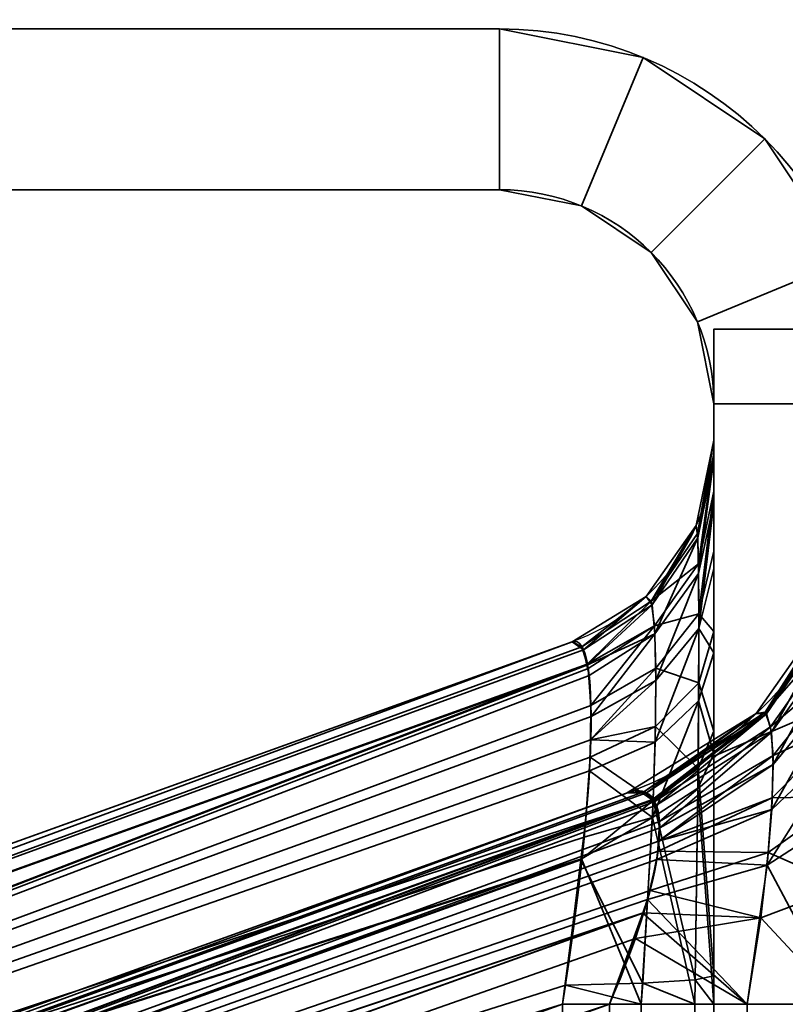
# Model space of a CAD drawing. Header units: millimetres. Extents: x -523 to 5323, y -130 to 66.
# Tile 57 of 153: x -350.49 to -346.92, y -18.75 to -14.16. Entities that reach past the tile are written whole.
import ezdxf

# ---------------------------------------------------------------- set-up
doc = ezdxf.new("R2010")
doc.units = ezdxf.units.MM
doc.layers.add('151', color=7, linetype='Continuous', true_color=0xffffff)

# ---------------------------------------------------------------- blocks, each defined once
blk = doc.blocks.new('UG_SURFACE_001')
at = {"layer": '151', "color": 252, "linetype": 'Continuous', "lineweight": 35}
for points in [[(522.5, -46, 2207), (522.5, 40, 2207), (-522.5, 40, 2207), (-522.5, -46, 2207)], [(-372.5, -46, 2056.9999), (-372.5, 40, 2056.9999), (372.5, 40, 2056.9999), (372.5, -46, 2056.9999)]]:
    blk.add_3dface(points, dxfattribs=at)
blk = doc.blocks.new('UG_SURFACE_068')
at = {"layer": '151', "color": 252, "linetype": 'Continuous', "lineweight": 35}
for points in [[(-348.25, -14.95, 1012.5), (-353.5, -14.95, 1012.5), (-353.5, -14.2, 1012.5), (-348.25, -14.2, 1012.5)], [(-348.25, -14.2, 1165.5), (-353.5, -14.2, 1165.5), (-353.5, -14.95, 1165.5), (-348.25, -14.95, 1165.5)], [(-348.25, -14.2, 1165.5), (-348.25, -14.2, 1012.5), (-353.5, -14.2, 1012.5), (-353.5, -14.2, 1165.5)], [(-348.25, -14.2, 1012.5), (-347.5803, -14.3332, 1012.5), (-347.8673, -15.0261, 1012.5), (-348.25, -14.95, 1012.5)], [(-348.25, -14.95, 1165.5), (-347.8673, -15.0261, 1165.5), (-347.5803, -14.3332, 1165.5), (-348.25, -14.2, 1165.5)], [(-347.5803, -14.3332, 1165.5), (-347.5803, -14.3332, 1012.5), (-348.25, -14.2, 1012.5), (-348.25, -14.2, 1165.5)], [(-347.5803, -14.3332, 1012.5), (-347.0125, -14.7126, 1012.5), (-347.5429, -15.2429, 1012.5), (-347.8673, -15.0261, 1012.5)], [(-347.8673, -15.0261, 1165.5), (-347.5429, -15.2429, 1165.5), (-347.0125, -14.7126, 1165.5), (-347.5803, -14.3332, 1165.5)], [(-347.0125, -14.7126, 1165.5), (-347.0125, -14.7126, 1012.5), (-347.5803, -14.3332, 1012.5), (-347.5803, -14.3332, 1165.5)], [(-347.3261, -15.5673, 1012.5), (-347.5429, -15.2429, 1012.5), (-347.0125, -14.7126, 1012.5), (-346.6332, -15.2803, 1012.5)], [(-346.6332, -15.2803, 1165.5), (-347.0125, -14.7126, 1165.5), (-347.5429, -15.2429, 1165.5), (-347.3261, -15.5673, 1165.5)], [(-346.6332, -15.2803, 1165.5), (-346.6332, -15.2803, 1012.5), (-347.0125, -14.7126, 1012.5), (-347.0125, -14.7126, 1165.5)], [(-348.25, -14.95, 1165.5), (-353.5, -14.95, 1165.5), (-353.5, -14.95, 1012.5), (-348.25, -14.95, 1012.5)], [(-348.25, -14.95, 1165.5), (-348.25, -14.95, 1012.5), (-347.8673, -15.0261, 1012.5), (-347.8673, -15.0261, 1165.5)], [(-347.8673, -15.0261, 1165.5), (-347.8673, -15.0261, 1012.5), (-347.5429, -15.2429, 1012.5), (-347.5429, -15.2429, 1165.5)], [(-347.5429, -15.2429, 1165.5), (-347.5429, -15.2429, 1012.5), (-347.3261, -15.5673, 1012.5), (-347.3261, -15.5673, 1165.5)], [(-346.6332, -15.2803, 1012.5), (-346.5, -15.95, 1012.5), (-347.25, -15.95, 1012.5), (-347.3261, -15.5673, 1012.5)], [(-347.3261, -15.5673, 1165.5), (-347.25, -15.95, 1165.5), (-346.5, -15.95, 1165.5), (-346.6332, -15.2803, 1165.5)], [(-347.3261, -15.5673, 1165.5), (-347.3261, -15.5673, 1012.5), (-347.25, -15.95, 1012.5), (-347.25, -15.95, 1165.5)], [(-347.25, -17.5938, 1168.672), (-347.25, -15.6013, 1165.502), (-347.25, -15.95, 1165.502)], [(-347.25, -15.95, 1012.498), (-347.25, -15.6013, 1012.498), (-347.25, -17.5938, 1009.328)], [(-346.5, -17.2733, 1168.1621), (-346.5, -15.6013, 1165.502), (-347.25, -15.6013, 1165.502), (-347.25, -17.5938, 1168.672)], [(-347.25, -17.5938, 1009.328), (-347.25, -15.6013, 1012.498), (-346.5, -15.6013, 1012.498), (-346.5, -17.2733, 1009.8379)], [(-347.25, -15.6013, 1012.498), (-347.25, -15.95, 1012.498), (-346.5, -15.95, 1012.498), (-346.5, -15.6013, 1012.498)], [(-346.5, -15.6013, 1165.502), (-346.5, -15.95, 1165.502), (-347.25, -15.95, 1165.502), (-347.25, -15.6013, 1165.502)], [(-347.25, -15.95, 1165.5), (-347.25, -15.95, 1012.5), (-347.25, -16.1196, 1015.2971), (-347.25, -16.1196, 1162.7029)], [(-347.25, -15.95, 1012.5), (-347.25, -16.2083, 1014.606), (-347.25, -16.1196, 1015.2971)], [(-347.25, -16.1196, 1162.7029), (-347.25, -16.1814, 1163.282), (-347.25, -15.95, 1165.5)], [(-347.25, -16.1814, 1163.282), (-347.25, -16.3576, 1163.811), (-347.25, -15.95, 1165.5)], [(-347.25, -15.95, 1012.498), (-347.25, -17.5938, 1009.328), (-347.25, -17.5838, 1012.9597), (-347.25, -17.1111, 1013.2456)], [(-347.25, -16.3576, 1163.811), (-347.25, -16.6372, 1164.2785), (-347.25, -15.95, 1165.5)], [(-347.25, -17.1111, 1013.2456), (-347.25, -16.7176, 1013.6207), (-347.25, -15.95, 1012.5), (-347.25, -15.95, 1012.498)], [(-347.25, -16.6372, 1164.2785), (-347.25, -17.0123, 1164.6749), (-347.25, -15.95, 1165.502), (-347.25, -15.95, 1165.5)], [(-347.25, -16.7176, 1013.6207), (-347.25, -16.4126, 1014.0767), (-347.25, -15.95, 1012.5)], [(-347.25, -16.4126, 1014.0767), (-347.25, -16.2083, 1014.606), (-347.25, -15.95, 1012.5)], [(-347.25, -17.0123, 1164.6749), (-347.25, -17.4774, 1164.9877), (-347.25, -17.5938, 1168.672), (-347.25, -15.95, 1165.502)], [(-346.5, -15.95, 1012.5), (-346.5, -15.95, 1012.498), (-347.25, -15.95, 1012.498), (-347.25, -15.95, 1012.5)], [(-347.25, -15.95, 1165.5), (-347.25, -15.95, 1165.502), (-346.5, -15.95, 1165.502), (-346.5, -15.95, 1165.5)], [(-347.3248, -16.5753, 1014.7029), (-347.3323, -16.5169, 1015.2971), (-347.25, -16.1196, 1015.2971)], [(-347.25, -16.1196, 1162.7029), (-347.3323, -16.5169, 1162.7029), (-347.3259, -16.5547, 1163.2007)], [(-347.25, -16.1196, 1162.7029), (-347.25, -16.1196, 1015.2971), (-347.3323, -16.5169, 1015.2971), (-347.3323, -16.5169, 1162.7029)], [(-347.3259, -16.5547, 1163.2007), (-347.25, -16.1814, 1163.282), (-347.25, -16.1196, 1162.7029)], [(-347.25, -16.1196, 1015.2971), (-347.25, -16.2083, 1014.606), (-347.3248, -16.5753, 1014.7029)], [(-347.25, -16.1814, 1163.282), (-347.3259, -16.5547, 1163.2007), (-347.3218, -16.6958, 1163.6556)], [(-347.3212, -16.7414, 1014.2479), (-347.3248, -16.5753, 1014.7029), (-347.25, -16.2083, 1014.606)], [(-347.3218, -16.6958, 1163.6556), (-347.25, -16.3576, 1163.811), (-347.25, -16.1814, 1163.282)], [(-347.25, -16.2083, 1014.606), (-347.25, -16.4126, 1014.0767), (-347.3212, -16.7414, 1014.2479)], [(-347.25, -16.3576, 1163.811), (-347.3218, -16.6958, 1163.6556), (-347.3201, -16.9304, 1164.0565)], [(-347.3201, -16.9304, 1164.0565), (-347.25, -16.6372, 1164.2785), (-347.25, -16.3576, 1163.811)], [(-347.32, -16.9988, 1013.8575), (-347.3212, -16.7414, 1014.2479), (-347.25, -16.4126, 1014.0767)], [(-347.25, -16.4126, 1014.0767), (-347.25, -16.7176, 1013.6207), (-347.32, -16.9988, 1013.8575)], [(-347.5382, -16.8874, 1014.7854), (-347.5656, -16.8488, 1015.2971), (-347.3323, -16.5169, 1015.2971)], [(-347.3323, -16.5169, 1162.7029), (-347.5656, -16.8488, 1162.7029), (-347.5419, -16.8713, 1163.1318)], [(-347.3323, -16.5169, 1162.7029), (-347.3323, -16.5169, 1015.2971), (-347.5656, -16.8488, 1015.2971), (-347.5656, -16.8488, 1162.7029)], [(-347.5419, -16.8713, 1163.1318), (-347.3259, -16.5547, 1163.2007), (-347.3323, -16.5169, 1162.7029)], [(-347.3323, -16.5169, 1015.2971), (-347.3248, -16.5753, 1014.7029), (-347.5382, -16.8874, 1014.7854)], [(-347.3218, -16.6958, 1163.6556), (-347.3259, -16.5547, 1163.2007), (-347.5419, -16.8713, 1163.1318)], [(-347.5248, -17.0234, 1014.3945), (-347.5382, -16.8874, 1014.7854), (-347.3248, -16.5753, 1014.7029)], [(-347.3248, -16.5753, 1014.7029), (-347.3212, -16.7414, 1014.2479), (-347.5248, -17.0234, 1014.3945)], [(-347.25, -17.0123, 1164.6749), (-347.25, -16.6372, 1164.2785), (-347.3201, -16.9304, 1164.0565)], [(-347.5419, -16.8713, 1163.1318), (-347.527, -16.9855, 1163.5227), (-347.3218, -16.6958, 1163.6556)], [(-347.3201, -16.9304, 1164.0565), (-347.3218, -16.6958, 1163.6556), (-347.527, -16.9855, 1163.5227)], [(-347.32, -16.9988, 1013.8575), (-347.25, -16.7176, 1013.6207), (-347.25, -17.1111, 1013.2456)], [(-347.5203, -17.2406, 1014.0611), (-347.5248, -17.0234, 1014.3945), (-347.3212, -16.7414, 1014.2479)], [(-347.3212, -16.7414, 1014.2479), (-347.32, -16.9988, 1013.8575), (-347.5203, -17.2406, 1014.0611)], [(-346.644, -16.8148, 1015.2971), (-346.644, -16.8148, 1162.7029), (-347.0523, -17.3956, 1162.7029), (-347.0523, -17.3956, 1015.2971)], [(-347.0109, -17.3888, 1163.0191), (-347.0523, -17.3956, 1162.7029), (-346.644, -16.8148, 1162.7029)], [(-346.644, -16.8148, 1015.2971), (-347.0523, -17.3956, 1015.2971), (-347.0044, -17.3967, 1014.9199)], [(-346.644, -16.8148, 1162.7029), (-346.6327, -16.8346, 1163.1398), (-347.0109, -17.3888, 1163.0191)], [(-347.0044, -17.3967, 1014.9199), (-346.631, -16.8506, 1014.7756), (-346.644, -16.8148, 1015.2971)], [(-347.8581, -17.0978, 1014.841), (-347.9116, -17.0606, 1015.2971), (-347.5656, -16.8488, 1015.2971)], [(-347.5656, -16.8488, 1162.7029), (-347.9116, -17.0606, 1162.7029), (-347.8654, -17.0833, 1163.0856)], [(-347.5656, -16.8488, 1162.7029), (-347.5656, -16.8488, 1015.2971), (-347.9116, -17.0606, 1015.2971), (-347.9116, -17.0606, 1162.7029)], [(-347.8654, -17.0833, 1163.0856), (-347.5419, -16.8713, 1163.1318), (-347.5656, -16.8488, 1162.7029)], [(-347.5656, -16.8488, 1015.2971), (-347.5382, -16.8874, 1014.7854), (-347.8581, -17.0978, 1014.841)], [(-347.0109, -17.3888, 1163.0191), (-346.6327, -16.8346, 1163.1398), (-346.6257, -16.9495, 1163.5392)], [(-346.631, -16.8506, 1014.7756), (-347.0044, -17.3967, 1014.9199), (-346.9809, -17.4815, 1014.6329)], [(-346.9809, -17.4815, 1014.6329), (-346.6247, -16.988, 1014.3762), (-346.631, -16.8506, 1014.7756)], [(-347.5419, -16.8713, 1163.1318), (-347.8654, -17.0833, 1163.0856), (-347.8417, -17.1654, 1163.3649)], [(-347.8425, -17.169, 1014.6371), (-347.8581, -17.0978, 1014.841), (-347.5382, -16.8874, 1014.7854)], [(-347.8425, -17.169, 1014.6371), (-347.5382, -16.8874, 1014.7854), (-347.5248, -17.0234, 1014.3945)], [(-347.8417, -17.1654, 1163.3649), (-347.527, -16.9855, 1163.5227), (-347.5419, -16.8713, 1163.1318)], [(-347.527, -16.9855, 1163.5227), (-347.5206, -17.1826, 1163.8657), (-347.3201, -16.9304, 1164.0565)], [(-347.3206, -17.2511, 1164.3933), (-347.3201, -16.9304, 1164.0565), (-347.5206, -17.1826, 1163.8657)], [(-347.3201, -16.9304, 1164.0565), (-347.3206, -17.2511, 1164.3933), (-347.25, -17.0123, 1164.6749)], [(-346.6257, -16.9495, 1163.5392), (-346.9848, -17.4564, 1163.3066), (-347.0109, -17.3888, 1163.0191)], [(-346.9848, -17.4564, 1163.3066), (-346.6257, -16.9495, 1163.5392), (-346.6227, -17.1504, 1163.89)], [(-347.8417, -17.1654, 1163.3649), (-347.836, -17.1849, 1163.4312), (-347.527, -16.9855, 1163.5227)], [(-347.527, -16.9855, 1163.5227), (-347.836, -17.1849, 1163.4312), (-347.8233, -17.3582, 1163.7326)], [(-347.8233, -17.3582, 1163.7326), (-347.5206, -17.1826, 1163.8657), (-347.527, -16.9855, 1163.5227)], [(-347.5243, -17.5289, 1013.7922), (-347.5203, -17.2406, 1014.0611), (-347.32, -16.9988, 1013.8575)], [(-347.32, -16.9988, 1013.8575), (-347.3211, -17.336, 1013.5398), (-347.5243, -17.5289, 1013.7922)], [(-347.25, -17.1111, 1013.2456), (-347.3211, -17.336, 1013.5398), (-347.32, -16.9988, 1013.8575)], [(-346.6247, -16.988, 1014.3762), (-346.9809, -17.4815, 1014.6329), (-346.973, -17.6329, 1014.3914)], [(-346.973, -17.6329, 1014.3914), (-346.6226, -17.2097, 1014.0351), (-346.6247, -16.988, 1014.3762)], [(-347.5248, -17.0234, 1014.3945), (-347.8317, -17.2183, 1014.496), (-347.8425, -17.169, 1014.6371)], [(-347.8228, -17.4092, 1014.2031), (-347.8317, -17.2183, 1014.496), (-347.5248, -17.0234, 1014.3945)], [(-347.5248, -17.0234, 1014.3945), (-347.5203, -17.2406, 1014.0611), (-347.8228, -17.4092, 1014.2031)], [(-347.25, -17.4774, 1164.9877), (-347.25, -17.0123, 1164.6749), (-347.3206, -17.2511, 1164.3933)], [(-361.28, -21.8683, 1158.6047), (-347.9116, -17.0606, 1015.2971), (-367.6422, -24.1563, 1028), (-367.6422, -24.1563, 1150)], [(-367.6422, -24.1563, 1028), (-347.9116, -17.0606, 1015.2971), (-361.28, -21.8683, 1019.3952)], [(-361.4045, -22.0375, 1018.7906), (-361.28, -21.8683, 1019.3952), (-347.9116, -17.0606, 1015.2971)], [(-347.9116, -17.0606, 1015.2971), (-347.8581, -17.0978, 1014.841), (-361.4045, -22.0375, 1018.7906)], [(-361.4045, -22.0375, 1159.2095), (-347.8654, -17.0833, 1163.0856), (-347.9116, -17.0606, 1162.7029)], [(-347.9116, -17.0606, 1162.7029), (-361.28, -21.8683, 1158.6047), (-361.4045, -22.0375, 1159.2095)], [(-361.4045, -22.0375, 1159.2095), (-347.8417, -17.1654, 1163.3649), (-347.8654, -17.0833, 1163.0856)], [(-361.28, -21.8683, 1158.6047), (-347.9116, -17.0606, 1162.7029), (-347.9116, -17.0606, 1015.2971)], [(-347.8581, -17.0978, 1014.841), (-347.8425, -17.169, 1014.6371), (-361.4045, -22.0375, 1018.7906)], [(-347.3211, -17.336, 1013.5398), (-347.25, -17.1111, 1013.2456), (-347.25, -17.5838, 1012.9597)], [(-361.4331, -22.4044, 1159.7332), (-347.836, -17.1849, 1163.4312), (-347.8417, -17.1654, 1163.3649)], [(-347.8417, -17.1654, 1163.3649), (-361.4045, -22.0375, 1159.2095), (-361.4331, -22.4044, 1159.7332)], [(-361.4331, -22.4044, 1018.2668), (-361.4045, -22.0375, 1018.7906), (-347.8425, -17.169, 1014.6371)], [(-347.8425, -17.169, 1014.6371), (-347.8317, -17.2183, 1014.496), (-361.4331, -22.4044, 1018.2668)], [(-347.8233, -17.3582, 1163.7326), (-347.836, -17.1849, 1163.4312), (-361.4331, -22.4044, 1159.7332)], [(-347.5206, -17.1826, 1163.8657), (-347.8233, -17.3582, 1163.7326), (-347.826, -17.5171, 1163.8987)], [(-347.826, -17.5171, 1163.8987), (-347.5226, -17.4561, 1164.1515), (-347.5206, -17.1826, 1163.8657)], [(-347.5206, -17.1826, 1163.8657), (-347.5226, -17.4561, 1164.1515), (-347.3206, -17.2511, 1164.3933)], [(-346.6227, -17.1504, 1163.89), (-346.9735, -17.5916, 1163.556), (-346.9848, -17.4564, 1163.3066)], [(-346.9735, -17.5916, 1163.556), (-346.6227, -17.1504, 1163.89), (-346.6236, -17.4301, 1164.1821)], [(-361.4331, -22.4044, 1018.2668), (-347.8317, -17.2183, 1014.496), (-347.8228, -17.4092, 1014.2031)], [(-346.98, -17.8423, 1014.202), (-346.6244, -17.5046, 1013.7604), (-346.6226, -17.2097, 1014.0351)], [(-346.6226, -17.2097, 1014.0351), (-346.973, -17.6329, 1014.3914), (-346.98, -17.8423, 1014.202)], [(-347.8261, -17.5174, 1014.1021), (-347.5203, -17.2406, 1014.0611), (-347.5243, -17.5289, 1013.7922)], [(-347.8261, -17.5174, 1014.1021), (-347.8228, -17.4092, 1014.2031), (-347.5203, -17.2406, 1014.0611)], [(-347.3235, -17.6519, 1164.6543), (-347.3206, -17.2511, 1164.3933), (-347.5226, -17.4561, 1164.1515)], [(-347.3206, -17.2511, 1164.3933), (-347.3235, -17.6519, 1164.6543), (-347.25, -17.4774, 1164.9877)], [(-346.5, -21.8667, 1175.4696), (-346.5, -17.2733, 1168.1621), (-347.25, -17.5938, 1168.672), (-347.25, -21.2257, 1174.45)], [(-347.25, -20.0314, 1005.45), (-347.25, -17.5938, 1009.328), (-346.5, -17.2733, 1009.8379), (-346.5, -19.3905, 1006.4697)], [(-361.4331, -22.4044, 1159.7332), (-347.826, -17.5171, 1163.8987), (-347.8233, -17.3582, 1163.7326)], [(-347.5367, -17.88, 1013.5949), (-347.5243, -17.5289, 1013.7922), (-347.3211, -17.336, 1013.5398)], [(-347.3211, -17.336, 1013.5398), (-347.3244, -17.7438, 1013.3028), (-347.5367, -17.88, 1013.5949)], [(-347.25, -17.5838, 1012.9597), (-347.3244, -17.7438, 1013.3028), (-347.3211, -17.336, 1013.5398)], [(-347.8228, -17.4092, 1014.2031), (-347.8261, -17.5174, 1014.1021), (-361.4331, -22.4044, 1018.2668)], [(-347.0523, -17.3956, 1015.2971), (-347.0523, -17.3956, 1162.7029), (-347.6578, -17.7664, 1162.7029), (-347.6578, -17.7664, 1015.2971)], [(-347.577, -17.7598, 1162.9382), (-347.6578, -17.7664, 1162.7029), (-347.0523, -17.3956, 1162.7029)], [(-347.0523, -17.3956, 1015.2971), (-347.6578, -17.7664, 1015.2971), (-347.5642, -17.765, 1015.0172)], [(-347.0523, -17.3956, 1162.7029), (-347.0109, -17.3888, 1163.0191), (-347.577, -17.7598, 1162.9382)], [(-347.5355, -17.7966, 1163.1064), (-347.577, -17.7598, 1162.9382), (-347.0109, -17.3888, 1163.0191)], [(-347.5642, -17.765, 1015.0172), (-347.0044, -17.3967, 1014.9199), (-347.0523, -17.3956, 1015.2971)], [(-347.0044, -17.3967, 1014.9199), (-347.5642, -17.765, 1015.0172), (-347.5369, -17.799, 1014.895)], [(-347.0044, -17.3967, 1014.9199), (-347.5369, -17.799, 1014.895), (-347.518, -17.8226, 1014.8104)], [(-347.5256, -17.8054, 1163.1464), (-347.5355, -17.7966, 1163.1064), (-347.0109, -17.3888, 1163.0191)], [(-347.0109, -17.3888, 1163.0191), (-346.9848, -17.4564, 1163.3066), (-347.5256, -17.8054, 1163.1464)], [(-347.518, -17.8226, 1014.8104), (-346.9809, -17.4815, 1014.6329), (-347.0044, -17.3967, 1014.9199)], [(-347.5333, -17.8007, 1164.3697), (-347.5226, -17.4561, 1164.1515), (-347.8273, -17.5984, 1163.9837)], [(-347.826, -17.5171, 1163.8987), (-347.8273, -17.5984, 1163.9837), (-347.5226, -17.4561, 1164.1515)], [(-347.5226, -17.4561, 1164.1515), (-347.5333, -17.8007, 1164.3697), (-347.3235, -17.6519, 1164.6543)], [(-347.5033, -17.899, 1163.3232), (-347.5256, -17.8054, 1163.1464), (-346.9848, -17.4564, 1163.3066)], [(-346.9848, -17.4564, 1163.3066), (-346.9735, -17.5916, 1163.556), (-347.5033, -17.899, 1163.3232)], [(-346.9771, -17.7889, 1163.759), (-346.6236, -17.4301, 1164.1821), (-346.6287, -17.7828, 1164.404)], [(-346.6236, -17.4301, 1164.1821), (-346.9771, -17.7889, 1163.759), (-346.9735, -17.5916, 1163.556)], [(-346.9809, -17.4815, 1014.6329), (-347.518, -17.8226, 1014.8104), (-347.5023, -17.9279, 1014.6399)], [(-347.5023, -17.9279, 1014.6399), (-346.973, -17.6329, 1014.3914), (-346.9809, -17.4815, 1014.6329)], [(-347.25, -18.6188, 1165.2908), (-347.25, -17.4774, 1164.9877), (-347.3235, -17.6519, 1164.6543)], [(-347.25, -17.5938, 1168.672), (-347.25, -17.4774, 1164.9877), (-347.25, -18.6188, 1165.2908)], [(-347.0017, -18.1021, 1014.0712), (-346.6303, -17.8638, 1013.5602), (-346.6244, -17.5046, 1013.7604)], [(-346.6244, -17.5046, 1013.7604), (-346.98, -17.8423, 1014.202), (-347.0017, -18.1021, 1014.0712)], [(-347.8273, -17.5984, 1163.9837), (-347.826, -17.5171, 1163.8987), (-361.4331, -22.4044, 1159.7332)], [(-361.4331, -22.4044, 1018.2668), (-347.8261, -17.5174, 1014.1021), (-347.8306, -17.6624, 1013.9668)], [(-347.5243, -17.5289, 1013.7922), (-347.8306, -17.6624, 1013.9668), (-347.8261, -17.5174, 1014.1021)], [(-347.8306, -17.6624, 1013.9668), (-347.5243, -17.5289, 1013.7922), (-347.5367, -17.88, 1013.5949)], [(-347.8485, -17.902, 1164.1762), (-347.8273, -17.5984, 1163.9837), (-361.4331, -22.4044, 1159.7332)], [(-347.8273, -17.5984, 1163.9837), (-347.8485, -17.902, 1164.1762), (-347.5333, -17.8007, 1164.3697)], [(-346.9735, -17.5916, 1163.556), (-346.9771, -17.7889, 1163.759), (-347.508, -17.9909, 1163.4171)], [(-347.508, -17.9909, 1163.4171), (-347.5033, -17.899, 1163.3232), (-346.9735, -17.5916, 1163.556)], [(-347.3244, -17.7438, 1013.3028), (-347.25, -17.5838, 1012.9597), (-347.25, -18.7522, 1012.706)], [(-347.25, -18.7522, 1012.706), (-347.25, -17.5838, 1012.9597), (-347.25, -17.5938, 1009.328)], [(-347.25, -17.5938, 1168.672), (-347.25, -18.6188, 1165.2908), (-347.25, -18.7522, 1165.2939)], [(-347.25, -17.5938, 1009.328), (-347.25, -27.3848, 1009.328), (-347.25, -27.3848, 1012.706), (-347.25, -18.7522, 1012.706)], [(-347.25, -18.7522, 1165.2939), (-347.25, -27.3848, 1165.2939), (-347.25, -27.3848, 1168.672), (-347.25, -17.5938, 1168.672)], [(-347.25, -17.5938, 1168.672), (-347.25, -27.3848, 1168.672), (-347.25, -27.3848, 1174.45), (-347.25, -21.2257, 1174.45)], [(-347.25, -20.0314, 1005.45), (-347.25, -27.3848, 1005.45), (-347.25, -27.3848, 1009.328), (-347.25, -17.5938, 1009.328)], [(-346.973, -17.6329, 1014.3914), (-347.5023, -17.9279, 1014.6399), (-347.5082, -17.9912, 1014.5833)], [(-347.5082, -17.9912, 1014.5833), (-346.98, -17.8423, 1014.202), (-346.973, -17.6329, 1014.3914)], [(-361.4331, -22.4044, 1018.2668), (-347.8306, -17.6624, 1013.9668), (-347.8551, -17.972, 1013.7924)], [(-347.5367, -17.88, 1013.5949), (-347.8551, -17.972, 1013.7924), (-347.8306, -17.6624, 1013.9668)], [(-347.3367, -18.6374, 1164.884), (-347.3235, -17.6519, 1164.6543), (-347.5333, -17.8007, 1164.3697)], [(-347.3235, -17.6519, 1164.6543), (-347.3367, -18.6374, 1164.884), (-347.25, -18.6188, 1165.2908)], [(-367.3884, -24.8621, 1150), (-367.3884, -24.8621, 1028), (-347.6578, -17.7664, 1015.2971), (-361.0262, -22.574, 1158.6047)], [(-361.0262, -22.574, 1019.3952), (-347.6578, -17.7664, 1015.2971), (-367.3884, -24.8621, 1028)], [(-347.6578, -17.7664, 1162.7029), (-347.577, -17.7598, 1162.9382), (-361.0974, -22.6707, 1158.9503)], [(-347.577, -17.7598, 1162.9382), (-347.5355, -17.7966, 1163.1064), (-361.0974, -22.6707, 1158.9503)], [(-361.0974, -22.6707, 1019.0496), (-347.5642, -17.765, 1015.0172), (-347.6578, -17.7664, 1015.2971)], [(-361.0974, -22.6707, 1019.0496), (-347.5369, -17.799, 1014.895), (-347.5642, -17.765, 1015.0172)], [(-361.0974, -22.6707, 1158.9503), (-361.0262, -22.574, 1158.6047), (-347.6578, -17.7664, 1162.7029)], [(-347.6578, -17.7664, 1015.2971), (-361.0262, -22.574, 1019.3952), (-361.0974, -22.6707, 1019.0496)], [(-347.6578, -17.7664, 1015.2971), (-347.6578, -17.7664, 1162.7029), (-361.0262, -22.574, 1158.6047)], [(-347.5367, -17.88, 1013.5949), (-347.3244, -17.7438, 1013.3028), (-347.3387, -18.7522, 1013.1179)], [(-347.25, -18.7522, 1012.706), (-347.3387, -18.7522, 1013.1179), (-347.3244, -17.7438, 1013.3028)], [(-346.9958, -18.0432, 1163.9063), (-346.6287, -17.7828, 1164.404), (-346.6382, -18.2008, 1164.5416)], [(-346.6287, -17.7828, 1164.404), (-346.9958, -18.0432, 1163.9063), (-346.9771, -17.7889, 1163.759)], [(-361.1137, -22.8804, 1159.2495), (-361.0974, -22.6707, 1158.9503), (-347.5355, -17.7966, 1163.1064)], [(-347.5355, -17.7966, 1163.1064), (-347.5256, -17.8054, 1163.1464), (-361.1137, -22.8804, 1159.2495)], [(-361.1137, -22.8804, 1018.7504), (-347.518, -17.8226, 1014.8104), (-347.5369, -17.799, 1014.895)], [(-347.5369, -17.799, 1014.895), (-361.0974, -22.6707, 1019.0496), (-361.1137, -22.8804, 1018.7504)], [(-361.1137, -22.8804, 1159.2495), (-347.5256, -17.8054, 1163.1464), (-347.5033, -17.899, 1163.3232)], [(-347.5023, -17.9279, 1014.6399), (-347.518, -17.8226, 1014.8104), (-361.1137, -22.8804, 1018.7504)], [(-347.5819, -18.6528, 1164.5476), (-347.5333, -17.8007, 1164.3697), (-347.8704, -18.0782, 1164.2143)], [(-347.5333, -17.8007, 1164.3697), (-347.8485, -17.902, 1164.1762), (-347.8704, -18.0782, 1164.2143)], [(-347.5333, -17.8007, 1164.3697), (-347.5819, -18.6528, 1164.5476), (-347.3367, -18.6374, 1164.884)], [(-346.9771, -17.7889, 1163.759), (-347.5103, -18.0379, 1163.4651), (-347.508, -17.9909, 1163.4171)], [(-347.5103, -18.0379, 1163.4651), (-346.9771, -17.7889, 1163.759), (-346.9958, -18.0432, 1163.9063)], [(-347.0017, -18.1021, 1014.0712), (-346.98, -17.8423, 1014.202), (-347.5161, -18.0759, 1014.5077)], [(-347.5082, -17.9912, 1014.5833), (-347.5161, -18.0759, 1014.5077), (-346.98, -17.8423, 1014.202)], [(-346.6553, -18.7522, 1013.4268), (-346.6303, -17.8638, 1013.5602), (-347.0017, -18.1021, 1014.0712)], [(-347.8704, -18.0782, 1164.2143), (-347.8485, -17.902, 1164.1762), (-361.4331, -22.4044, 1159.7332)], [(-347.5033, -17.899, 1163.3232), (-347.508, -17.9909, 1163.4171), (-361.1137, -22.8804, 1159.2495)], [(-347.8683, -18.0731, 1013.7755), (-347.5367, -17.88, 1013.5949), (-347.5892, -18.7522, 1013.4566)], [(-347.8683, -18.0731, 1013.7755), (-347.8551, -17.972, 1013.7924), (-347.5367, -17.88, 1013.5949)], [(-347.3387, -18.7522, 1013.1179), (-347.5892, -18.7522, 1013.4566), (-347.5367, -17.88, 1013.5949)], [(-361.1137, -22.8804, 1018.7504), (-347.5082, -17.9912, 1014.5833), (-347.5023, -17.9279, 1014.6399)], [(-361.4331, -22.4044, 1018.2668), (-347.8551, -17.972, 1013.7924), (-347.8683, -18.0731, 1013.7755)], [(-361.1137, -22.8804, 1159.2495), (-347.508, -17.9909, 1163.4171), (-347.5103, -18.0379, 1163.4651)], [(-347.5161, -18.0759, 1014.5077), (-347.5082, -17.9912, 1014.5833), (-361.1137, -22.8804, 1018.7504)], [(-347.5103, -18.0379, 1163.4651), (-347.5474, -18.2204, 1163.5675), (-361.1137, -22.8804, 1159.2495)], [(-346.9958, -18.0432, 1163.9063), (-347.5474, -18.2204, 1163.5675), (-347.5103, -18.0379, 1163.4651)], [(-347.5474, -18.2204, 1163.5675), (-346.9958, -18.0432, 1163.9063), (-347.0309, -18.3481, 1163.9869)], [(-346.6382, -18.2008, 1164.5416), (-347.0309, -18.3481, 1163.9869), (-346.9958, -18.0432, 1163.9063)], [(-347.8683, -18.0731, 1013.7755), (-361.362, -22.9199, 1017.894), (-361.4331, -22.4044, 1018.2668)], [(-361.4331, -22.4044, 1159.7332), (-361.362, -22.9199, 1160.1059), (-347.8704, -18.0782, 1164.2143)], [(-361.362, -22.9199, 1017.894), (-347.8683, -18.0731, 1013.7755), (-347.9569, -18.7522, 1013.6622)], [(-347.9429, -18.6623, 1164.3401), (-347.8704, -18.0782, 1164.2143), (-361.362, -22.9199, 1160.1059)], [(-347.5589, -18.2632, 1014.4168), (-347.5161, -18.0759, 1014.5077), (-361.1137, -22.8804, 1018.7504)], [(-347.5892, -18.7522, 1013.4566), (-347.9569, -18.7522, 1013.6622), (-347.8683, -18.0731, 1013.7755)], [(-347.8704, -18.0782, 1164.2143), (-347.9429, -18.6623, 1164.3401), (-347.5819, -18.6528, 1164.5476)], [(-347.5161, -18.0759, 1014.5077), (-347.5589, -18.2632, 1014.4168), (-347.0017, -18.1021, 1014.0712)], [(-347.0936, -18.7522, 1014.0195), (-347.0017, -18.1021, 1014.0712), (-347.5589, -18.2632, 1014.4168)], [(-347.0017, -18.1021, 1014.0712), (-347.0936, -18.7522, 1014.0195), (-346.6553, -18.7522, 1013.4268)], [(-361.1137, -22.8804, 1159.2495), (-347.5474, -18.2204, 1163.5675), (-347.5794, -18.3248, 1163.5938)], [(-347.0309, -18.3481, 1163.9869), (-347.5794, -18.3248, 1163.5938), (-347.5474, -18.2204, 1163.5675)], [(-347.0309, -18.3481, 1163.9869), (-346.6382, -18.2008, 1164.5416), (-346.6553, -18.7522, 1164.5732)], [(-347.5821, -18.3267, 1014.4119), (-347.5589, -18.2632, 1014.4168), (-361.1137, -22.8804, 1018.7504)], [(-347.5589, -18.2632, 1014.4168), (-347.5821, -18.3267, 1014.4119), (-347.0936, -18.7522, 1014.0195)], [(-347.5794, -18.3248, 1163.5938), (-361.0731, -23.175, 1159.4626), (-361.1137, -22.8804, 1159.2495)], [(-361.1137, -22.8804, 1018.7504), (-361.0731, -23.175, 1018.5374), (-347.5821, -18.3267, 1014.4119)], [(-361.0731, -23.175, 1159.4626), (-347.5794, -18.3248, 1163.5938), (-347.6161, -18.4446, 1163.6238)], [(-347.7371, -18.7522, 1014.3793), (-347.5821, -18.3267, 1014.4119), (-361.0731, -23.175, 1018.5374)], [(-347.5821, -18.3267, 1014.4119), (-347.7371, -18.7522, 1014.3793), (-347.0936, -18.7522, 1014.0195)], [(-347.0309, -18.3481, 1163.9869), (-347.6161, -18.4446, 1163.6238), (-347.5794, -18.3248, 1163.5938)], [(-347.6161, -18.4446, 1163.6238), (-347.0309, -18.3481, 1163.9869), (-347.0936, -18.7522, 1163.9805)], [(-346.6553, -18.7522, 1164.5732), (-347.0936, -18.7522, 1163.9805), (-347.0309, -18.3481, 1163.9869)], [(-361.0731, -23.175, 1159.4626), (-347.6161, -18.4446, 1163.6238), (-347.7371, -18.7522, 1163.6207)], [(-347.0936, -18.7522, 1163.9805), (-347.7371, -18.7522, 1163.6207), (-347.6161, -18.4446, 1163.6238)], [(-347.5892, -18.7522, 1164.5434), (-347.5819, -18.6528, 1164.5476), (-347.9429, -18.6623, 1164.3401)], [(-347.5819, -18.6528, 1164.5476), (-347.5892, -18.7522, 1164.5434), (-347.3387, -18.7522, 1164.8821)], [(-347.3387, -18.7522, 1164.8821), (-347.3367, -18.6374, 1164.884), (-347.5819, -18.6528, 1164.5476)], [(-347.3367, -18.6374, 1164.884), (-347.3387, -18.7522, 1164.8821), (-347.25, -18.7522, 1165.2939)], [(-347.25, -18.7522, 1165.2939), (-347.25, -18.6188, 1165.2908), (-347.3367, -18.6374, 1164.884)], [(-347.9569, -18.7522, 1164.3379), (-347.9429, -18.6623, 1164.3401), (-361.362, -22.9199, 1160.1059)], [(-347.9429, -18.6623, 1164.3401), (-347.9569, -18.7522, 1164.3379), (-347.5892, -18.7522, 1164.5434)], [(-347.9569, -18.7522, 1013.6622), (-361.2007, -23.515, 1017.7221), (-361.362, -22.9199, 1017.894)], [(-361.362, -22.9199, 1160.1059), (-361.2007, -23.515, 1160.278), (-347.9569, -18.7522, 1164.3379)], [(-347.9569, -18.7522, 1013.6622), (-347.9569, -48.4478, 1013.6622), (-361.2007, -43.685, 1017.7221), (-361.2007, -23.515, 1017.7221)], [(-347.9569, -48.4478, 1164.3379), (-347.9569, -18.7522, 1164.3379), (-361.2007, -23.515, 1160.278), (-361.2007, -43.685, 1160.278)], [(-347.7371, -18.7522, 1163.6207), (-360.9809, -23.515, 1159.5608), (-361.0731, -23.175, 1159.4626)], [(-361.0731, -23.175, 1018.5374), (-360.9809, -23.515, 1018.4392), (-347.7371, -18.7522, 1014.3793)], [(-347.7371, -18.7522, 1163.6207), (-347.7371, -48.4478, 1163.6207), (-360.9809, -43.685, 1159.5608), (-360.9809, -23.515, 1159.5608)], [(-347.7371, -48.4478, 1014.3793), (-347.7371, -18.7522, 1014.3793), (-360.9809, -23.515, 1018.4392), (-360.9809, -43.685, 1018.4392)], [(-347.5892, -18.7522, 1013.4566), (-347.5892, -48.4478, 1013.4566), (-347.9569, -48.4478, 1013.6622), (-347.9569, -18.7522, 1013.6622)], [(-347.5892, -48.4478, 1164.5434), (-347.5892, -18.7522, 1164.5434), (-347.9569, -18.7522, 1164.3379), (-347.9569, -48.4478, 1164.3379)], [(-347.7371, -48.4478, 1163.6207), (-347.7371, -18.7522, 1163.6207), (-347.0936, -18.7522, 1163.9805), (-347.0936, -48.4478, 1163.9805)], [(-347.7371, -18.7522, 1014.3793), (-347.7371, -48.4478, 1014.3793), (-347.0936, -48.4478, 1014.0195), (-347.0936, -18.7522, 1014.0195)], [(-347.3387, -18.7522, 1013.1179), (-347.3387, -48.4478, 1013.1179), (-347.5892, -48.4478, 1013.4566), (-347.5892, -18.7522, 1013.4566)], [(-347.3387, -48.4478, 1164.8821), (-347.3387, -18.7522, 1164.8821), (-347.5892, -18.7522, 1164.5434), (-347.5892, -48.4478, 1164.5434)], [(-347.3387, -48.4478, 1013.1179), (-347.3387, -18.7522, 1013.1179), (-347.25, -27.3848, 1012.706), (-347.25, -40.85, 1012.706)], [(-347.3387, -18.7522, 1013.1179), (-347.25, -18.7522, 1012.706), (-347.25, -27.3848, 1012.706)], [(-347.3387, -18.7522, 1164.8821), (-347.3387, -48.4478, 1164.8821), (-347.25, -40.85, 1165.2939), (-347.25, -27.3848, 1165.2939)], [(-347.25, -27.3848, 1165.2939), (-347.25, -18.7522, 1165.2939), (-347.3387, -18.7522, 1164.8821)], [(-347.0936, -48.4478, 1163.9805), (-347.0936, -18.7522, 1163.9805), (-346.6553, -18.7522, 1164.5732), (-346.6553, -48.4478, 1164.5732)], [(-347.0936, -18.7522, 1014.0195), (-347.0936, -48.4478, 1014.0195), (-346.6553, -48.4478, 1013.4268), (-346.6553, -18.7522, 1013.4268)]]:
    blk.add_3dface(points, dxfattribs=at)

msp = doc.modelspace()

# ---------------------------------------------------------------- linework, layer by layer
at = {"layer": '151', "color": 253, "linetype": 'Continuous', "lineweight": -3}
for p, q in [((-348.25, -14.2, 1012.5), (-353.5, -14.2, 1012.5)), ((-353.5, -14.2, 1165.5), (-348.25, -14.2, 1165.5)), ((-348.25, -14.2, 1165.5), (-348.25, -14.2, 1012.5)), ((-348.25, -14.95, 1012.5), (-353.5, -14.95, 1012.5)), ((-353.5, -14.95, 1165.5), (-348.25, -14.95, 1165.5)), ((-348.25, -14.95, 1165.5), (-348.25, -14.95, 1012.5)), ((-347.25, -15.6013, 1165.502), (-346.5, -15.6013, 1165.502)), ((-347.25, -26.6, 995), (-347.25, -15.6013, 1012.498)), ((-347.25, -15.95, 1012.498), (-347.25, -15.6013, 1012.498)), ((-346.5, -15.6013, 1012.498), (-347.25, -15.6013, 1012.498)), ((-347.25, -15.95, 1165.502), (-347.25, -15.6013, 1165.502)), ((-347.25, -15.6013, 1165.502), (-347.25, -26.6, 1183)), ((-347.25, -15.95, 1165.502), (-346.5, -15.95, 1165.502)), ((-347.25, -15.95, 1165.502), (-347.25, -15.95, 1165.5)), ((-347.25, -15.95, 1012.5), (-346.5, -15.95, 1012.5)), ((-347.25, -15.95, 1165.5), (-346.5, -15.95, 1165.5)), ((-347.25, -15.95, 1012.5), (-347.25, -15.95, 1012.498)), ((-347.25, -15.95, 1012.498), (-346.5, -15.95, 1012.498)), ((-347.25, -15.95, 1012.5), (-347.25, -15.95, 1165.5)), ((-347.25, -16.1196, 1015.2971), (-347.25, -16.1196, 1162.7029)), ((-361.28, -21.8683, 1158.6048), (-347.9116, -17.0606, 1162.7029)), ((-347.9116, -17.0606, 1015.2971), (-361.28, -21.8683, 1019.3952)), ((-347.9116, -17.0606, 1162.7029), (-347.9116, -17.0606, 1015.2971)), ((-347.6578, -17.7664, 1015.2971), (-361.0262, -22.574, 1019.3952)), ((-361.0262, -22.574, 1158.6048), (-347.6578, -17.7664, 1162.7029)), ((-347.6578, -17.7664, 1015.2971), (-347.6578, -17.7664, 1162.7029))]:
    msp.add_line(p, q, dxfattribs=at)
at = {"layer": '151', "color": 253, "linetype": 'Continuous', "lineweight": -3, "extrusion": (0, 0, -1)}
for centre, radius, start, end in [((348.25, -15.95, -1165.5), 1.75, 90, 180), ((348.25, -15.95, -1165.5), 1, 90, 180), ((348.25, -16.1196, -1015.2971), 1, 180, 250.22), ((348.25, -16.1196, -1162.7029), 1, 180, 250.22), ((348.25, -16.1196, -1015.2971), 1.75, 180, 250.22)]:
    msp.add_arc(centre, radius, start, end, dxfattribs=at)
at = {"layer": '151', "color": 253, "linetype": 'Continuous', "lineweight": -3}
for centre, radius, start, end in [((-348.25, -15.95, 1012.5), 1.75, 0, 90), ((-348.25, -15.95, 1012.5), 1, 0, 90), ((-348.25, -16.1196, 1162.7029), 1.75, 289.78, 0)]:
    msp.add_arc(centre, radius, start, end, dxfattribs=at)
at = {"layer": '151', "color": 253, "linetype": 'Continuous', "lineweight": -3, "extrusion": (0, -1, 0)}
msp.add_arc((-348.25, 1165.2939, 18.7522), 1, 287.043, 0, dxfattribs=at)
at = {"layer": '151', "color": 253, "linetype": 'Continuous', "lineweight": -3, "extrusion": (1.13861e-15, -1, 0)}
msp.add_arc((-348.25, 1165.2939, 18.7522), 1.75, 287.043, 0, dxfattribs=at)
at = {"layer": '151', "color": 253, "linetype": 'Continuous', "lineweight": -3, "extrusion": (1, 0, 0)}
for centre, major_axis, start_param, end_param in [((-347.25, -19.0421, 1015.5824), (0, 2.3147, -1.9731), 5.468351, 6.9398), ((-347.25, -19.0421, 1162.4176), (0, -2.3147, -1.9731), 2.484978, 3.956426)]:
    msp.add_ellipse(centre, major_axis=major_axis, ratio=0.904133, start_param=start_param, end_param=end_param, dxfattribs=at)
at = {"layer": '151', "color": 253, "linetype": 'Continuous', "lineweight": -3, "extrusion": (-0.980602, 0.14917, -0.127155)}
msp.add_ellipse((-348.25, -19.0421, 1015.5824), major_axis=(0.4273, 1.6267, -1.3866), ratio=0.802849, start_param=5.626571, end_param=7.098019, dxfattribs=at)
at = {"layer": '151', "color": 253, "linetype": 'Continuous', "lineweight": -3, "extrusion": (-0.980602, 0.14917, 0.127155)}
msp.add_ellipse((-348.25, -19.0421, 1162.4176), major_axis=(-0.4273, -1.6267, -1.3866), ratio=0.802849, start_param=2.326759, end_param=3.798207, dxfattribs=at)
at = {"layer": '151', "color": 253, "linetype": 'Continuous', "lineweight": -3, "extrusion": (0.88999, -0.347015, 0.2958)}
msp.add_ellipse((-348.25, -19.0421, 1015.5824), major_axis=(0.7477, 1.1106, -0.9467), ratio=0.609851, start_param=5.468351, end_param=6.9398, dxfattribs=at)
at = {"layer": '151', "color": 253, "linetype": 'Continuous', "lineweight": -3, "extrusion": (0.88999, -0.347015, -0.2958)}
msp.add_ellipse((-348.25, -19.0421, 1162.4176), major_axis=(-0.7477, -1.1106, -0.9467), ratio=0.609851, start_param=2.484978, end_param=3.956426, dxfattribs=at)

# ---------------------------------------------------------------- block references
at = {"layer": '151', "color": 253, "linetype": 'Continuous', "lineweight": -3}
for name in ['UG_SURFACE_001', 'UG_SURFACE_068']:
    msp.add_blockref(name, (0, 0), dxfattribs=at)

doc.saveas('drawing.dxf')
